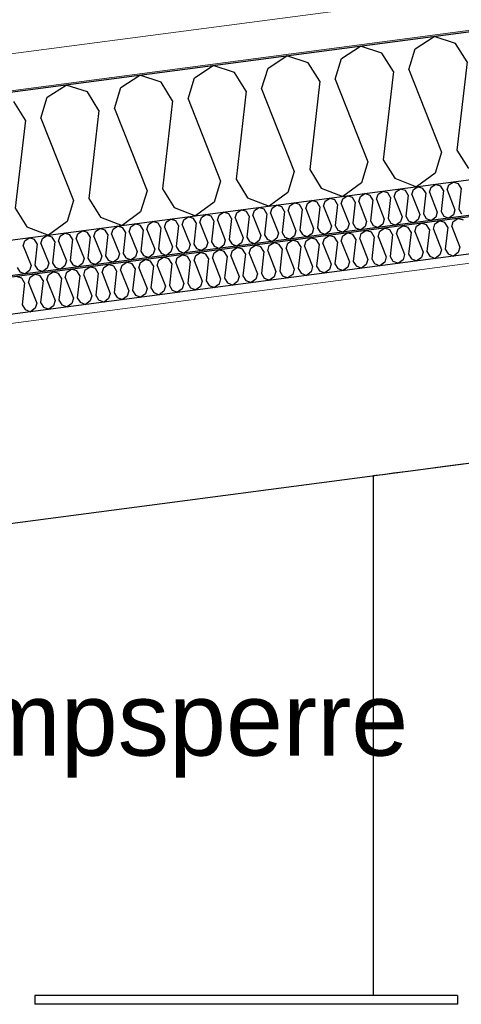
# Model space of a CAD drawing. Header units: millimetres. Extents: x -78869 to -55226, y -2070 to 13065.
# Tile 52 of 74: x -68081 to -67479, y 9244 to 10586. Entities that reach past the tile are written whole.
import ezdxf

# ---------------------------------------------------------------- set-up
doc = ezdxf.new("R2010")
doc.units = ezdxf.units.MM
doc.header["$LTSCALE"] = 0.5
doc.header["$MEASUREMENT"] = 0
doc.linetypes.add('PLINE', pattern=[0])
for name, color, linetype in [('222- Søyler', 7, 'Continuous'), ('223- Bjelker', 7, 'Continuous'), ('256- Faste himlinger og overflatebehandling (Skravur)(Nye konstruksjoner)', 7, 'Continuous'), ('256- Faste himlinger og overflatebehandling(Nye konstruksjoner)', 7, 'Continuous'), ('257- Systemhimlinger (Skravur)(Nye konstruksjoner)', 7, 'Continuous'), ('257- Systemhimlinger(Nye konstruksjoner)', 7, 'Continuous'), ('261- Primærkonstruksjon (tak)', 7, 'Continuous'), ('261- Primærkonstruksjon (tak) (Skravur)', 7, 'Continuous'), ('262- Taktekking (Skravur)(Nye konstruksjoner)', 7, 'Continuous'), ('832- Tekst bygning(Nye konstruksjoner)', 7, 'Continuous')]:
    doc.layers.add(name, color=color, linetype=linetype)
doc.layers.add('236- Innvendig kledning og overflate(Nye konstruksjoner)', color=7, linetype='Continuous', lineweight=0)
doc.layers.add('262- Taktekking(Nye konstruksjoner)', color=7, linetype='Continuous', lineweight=0)
doc.styles.add('GENERATED_STYLE_3', font='arial.ttf')
doc.dimstyles.new('GENERATED_STYLE__2', dxfattribs={"dimtxt": 0.18, "dimasz": 182.4, "dimexe": 0.18, "dimexo": 0.0625, "dimgap": 0, "dimtad": 0, "dimtih": 1, "dimtoh": 1, "dimdec": 4, "dimzin": 0, "dimdsep": 46, "dimcen": 0.09, "dimadec": 0, "dimazin": 0, "dimtfac": 1, "dimtdec": 4, "dimtmove": 0, "dimatfit": 3, "dimldrblk": 'ARROWHEAD_5', "dimfxl": 1, "dimtolj": 1, "dimtzin": 0, "dimarcsym": 0})
pattern_1 = [(0, (0, 0), (0, 43.30127), [0, -25]), (0, (12.5, 21.65), (0, 43.30127), [0, -25])]

# ---------------------------------------------------------------- blocks, each defined once
blk = doc.blocks.new('*X5')
at = {"layer": '261- Primærkonstruksjon (tak) (Skravur)', "linetype": 'PLINE'}
for p, q in [((-67541.5, 10546.5), (-67515.8, 10563.1)), ((-67486.7, 10553.7), (-67515.8, 10563.1)), ((-67641.8, 10533.3), (-67616.1, 10549.9)), ((-67587, 10540.5), (-67616.1, 10549.9)), ((-67470.9, 10528.5), (-67486.7, 10553.7)), ((-67742.1, 10520.1), (-67716.4, 10536.7)), ((-67687.3, 10527.3), (-67716.4, 10536.7)), ((-67571.3, 10515.3), (-67587, 10540.5)), ((-67550.2, 10518.1), (-67541.5, 10546.5)), ((-67842.4, 10506.9), (-67816.7, 10523.5)), ((-67787.6, 10514.1), (-67816.7, 10523.5)), ((-67671.6, 10502.1), (-67687.3, 10527.3)), ((-67650.5, 10504.9), (-67641.8, 10533.3)), ((-67470.9, 10528.5), (-67484.7, 10408.4)), ((-67942.7, 10493.7), (-67917, 10510.3)), ((-67887.9, 10500.9), (-67917, 10510.3)), ((-67771.9, 10488.9), (-67787.6, 10514.1)), ((-67750.8, 10491.7), (-67742.1, 10520.1)), ((-67571.3, 10515.3), (-67585, 10395.1)), ((-67550.2, 10518.1), (-67505.8, 10405.6)), ((-68043, 10480.5), (-68017.3, 10497.1)), ((-67988.2, 10487.7), (-68017.3, 10497.1)), ((-67872.2, 10475.7), (-67887.9, 10500.9)), ((-67851.1, 10478.4), (-67842.4, 10506.9)), ((-67671.6, 10502.1), (-67685.3, 10381.9)), ((-67650.5, 10504.9), (-67606.1, 10392.4)), ((-67972.5, 10462.5), (-67988.2, 10487.7)), ((-67951.4, 10465.2), (-67942.7, 10493.7)), ((-67771.9, 10488.9), (-67785.6, 10368.7)), ((-67750.8, 10491.7), (-67706.4, 10379.2)), ((-68072.8, 10449.3), (-68088.5, 10474.5)), ((-68051.7, 10452), (-68043, 10480.5)), ((-67872.2, 10475.7), (-67885.9, 10355.5)), ((-67851.1, 10478.4), (-67806.7, 10366)), ((-67972.5, 10462.5), (-67986.2, 10342.3)), ((-67951.4, 10465.2), (-67907, 10352.8)), ((-68072.8, 10449.3), (-68086.5, 10329.1)), ((-68051.7, 10452), (-68007.3, 10339.5)), ((-67505.8, 10405.6), (-67514.5, 10377.1)), ((-67484.7, 10408.4), (-67469, 10383.1)), ((-67606.1, 10392.4), (-67614.8, 10363.9)), ((-67585, 10395.1), (-67569.3, 10369.9)), ((-67706.4, 10379.2), (-67715.1, 10350.7)), ((-67685.3, 10381.9), (-67669.6, 10356.7)), ((-67514.5, 10377.1), (-67539.9, 10358.2)), ((-67806.7, 10366), (-67815.4, 10337.5)), ((-67785.6, 10368.7), (-67769.9, 10343.5)), ((-67614.8, 10363.9), (-67640.2, 10345)), ((-67569.3, 10369.9), (-67539.9, 10358.2)), ((-67907, 10352.8), (-67915.7, 10324.3)), ((-67885.9, 10355.5), (-67870.2, 10330.3)), ((-67715.1, 10350.7), (-67740.5, 10331.8)), ((-67669.6, 10356.7), (-67640.2, 10345)), ((-68007.3, 10339.5), (-68016, 10311.1)), ((-67986.2, 10342.3), (-67970.5, 10317.1)), ((-67815.4, 10337.5), (-67840.8, 10318.6)), ((-67769.9, 10343.5), (-67740.5, 10331.8)), ((-68086.5, 10329.1), (-68070.8, 10303.9)), ((-67915.7, 10324.3), (-67941.1, 10305.4)), ((-67870.2, 10330.3), (-67840.8, 10318.6)), ((-68016, 10311.1), (-68041.4, 10292.2)), ((-67970.5, 10317.1), (-67941.1, 10305.4)), ((-68070.8, 10303.9), (-68041.4, 10292.2))]:
    blk.add_line(p, q, dxfattribs=at)
blk = doc.blocks.new('*X22')
at = {"layer": '256- Faste himlinger og overflatebehandling (Skravur)(Nye konstruksjoner)', "linetype": 'PLINE'}
for p, q in [((-67519.9, 10357.7), (-67513.8, 10361.6)), ((-67506.8, 10359.4), (-67513.8, 10361.6)), ((-67495.9, 10360.8), (-67489.7, 10364.8)), ((-67482.7, 10362.6), (-67489.7, 10364.8)), ((-67478.9, 10356.5), (-67482.7, 10362.6)), ((-67616.2, 10345), (-67610.1, 10349)), ((-67603.1, 10346.7), (-67610.1, 10349)), ((-67594.2, 10341.3), (-67592.2, 10348.2)), ((-67592.2, 10348.2), (-67586, 10352.1)), ((-67579, 10349.9), (-67586, 10352.1)), ((-67575.2, 10343.8), (-67579, 10349.9)), ((-67570.2, 10344.5), (-67568.1, 10351.3)), ((-67568.1, 10351.3), (-67561.9, 10355.3)), ((-67554.9, 10353.1), (-67561.9, 10355.3)), ((-67551.2, 10347), (-67554.9, 10353.1)), ((-67546.1, 10347.7), (-67544, 10354.5)), ((-67544, 10354.5), (-67537.8, 10358.5)), ((-67530.9, 10356.2), (-67537.8, 10358.5)), ((-67527.1, 10350.2), (-67530.9, 10356.2)), ((-67527.1, 10350.2), (-67530.4, 10321.3)), ((-67522, 10350.8), (-67519.9, 10357.7)), ((-67522, 10350.8), (-67511.4, 10323.8)), ((-67503, 10353.3), (-67506.8, 10359.4)), ((-67503, 10353.3), (-67506.3, 10324.5)), ((-67497.9, 10354), (-67495.9, 10360.8)), ((-67497.9, 10354), (-67487.3, 10327)), ((-67478.9, 10356.5), (-67482.2, 10327.7)), ((-67712.5, 10332.3), (-67706.4, 10336.3)), ((-67699.4, 10334), (-67706.4, 10336.3)), ((-67690.5, 10328.7), (-67688.5, 10335.5)), ((-67688.5, 10335.5), (-67682.3, 10339.5)), ((-67675.3, 10337.2), (-67682.3, 10339.5)), ((-67671.5, 10331.2), (-67675.3, 10337.2)), ((-67666.5, 10331.8), (-67664.4, 10338.7)), ((-67664.4, 10338.7), (-67658.2, 10342.6)), ((-67651.2, 10340.4), (-67658.2, 10342.6)), ((-67647.4, 10334.3), (-67651.2, 10340.4)), ((-67642.4, 10335), (-67640.3, 10341.8)), ((-67642.4, 10335), (-67631.7, 10308)), ((-67640.3, 10341.8), (-67634.1, 10345.8)), ((-67627.2, 10343.6), (-67634.1, 10345.8)), ((-67623.4, 10337.5), (-67627.2, 10343.6)), ((-67623.4, 10337.5), (-67626.7, 10308.7)), ((-67618.3, 10338.2), (-67616.2, 10345)), ((-67618.3, 10338.2), (-67607.7, 10311.2)), ((-67599.3, 10340.7), (-67603.1, 10346.7)), ((-67599.3, 10340.7), (-67602.6, 10311.8)), ((-67594.2, 10341.3), (-67583.6, 10314.3)), ((-67575.2, 10343.8), (-67578.5, 10315)), ((-67570.2, 10344.5), (-67559.5, 10317.5)), ((-67551.2, 10347), (-67554.5, 10318.2)), ((-67546.1, 10347.7), (-67535.4, 10320.7)), ((-67808.8, 10319.6), (-67802.7, 10323.6)), ((-67795.7, 10321.4), (-67802.7, 10323.6)), ((-67791.9, 10315.3), (-67795.7, 10321.4)), ((-67786.8, 10316), (-67784.7, 10322.8)), ((-67784.7, 10322.8), (-67778.6, 10326.8)), ((-67771.6, 10324.5), (-67778.6, 10326.8)), ((-67767.8, 10318.5), (-67771.6, 10324.5)), ((-67762.8, 10319.1), (-67760.7, 10326)), ((-67760.7, 10326), (-67754.5, 10330)), ((-67747.5, 10327.7), (-67754.5, 10330)), ((-67743.7, 10321.6), (-67747.5, 10327.7)), ((-67743.7, 10321.6), (-67747, 10292.8)), ((-67738.7, 10322.3), (-67736.6, 10329.1)), ((-67738.7, 10322.3), (-67728, 10295.3)), ((-67736.6, 10329.1), (-67730.4, 10333.1)), ((-67723.5, 10330.9), (-67730.4, 10333.1)), ((-67719.7, 10324.8), (-67723.5, 10330.9)), ((-67719.7, 10324.8), (-67723, 10296)), ((-67714.6, 10325.5), (-67712.5, 10332.3)), ((-67714.6, 10325.5), (-67704, 10298.5)), ((-67695.6, 10328), (-67699.4, 10334)), ((-67695.6, 10328), (-67698.9, 10299.2)), ((-67690.5, 10328.7), (-67679.9, 10301.7)), ((-67671.5, 10331.2), (-67674.8, 10302.3)), ((-67666.5, 10331.8), (-67655.8, 10304.8)), ((-67647.4, 10334.3), (-67650.8, 10305.5)), ((-67530.4, 10321.3), (-67526.6, 10315.3)), ((-67511.4, 10323.8), (-67513.5, 10317)), ((-67506.3, 10324.5), (-67502.5, 10318.4)), ((-67487.3, 10327), (-67489.4, 10320.2)), ((-67482.2, 10327.7), (-67478.5, 10321.6)), ((-67929.2, 10303.8), (-67923, 10307.8)), ((-67916, 10305.5), (-67923, 10307.8)), ((-67905.1, 10307), (-67898.9, 10310.9)), ((-67892, 10308.7), (-67898.9, 10310.9)), ((-67888.2, 10302.6), (-67892, 10308.7)), ((-67883.1, 10303.3), (-67881, 10310.1)), ((-67881, 10310.1), (-67874.9, 10314.1)), ((-67867.9, 10311.9), (-67874.9, 10314.1)), ((-67864.1, 10305.8), (-67867.9, 10311.9)), ((-67859.1, 10306.5), (-67857, 10313.3)), ((-67857, 10313.3), (-67850.8, 10317.3)), ((-67843.8, 10315), (-67850.8, 10317.3)), ((-67840, 10309), (-67843.8, 10315)), ((-67840, 10309), (-67843.3, 10280.1)), ((-67835, 10309.6), (-67832.9, 10316.5)), ((-67835, 10309.6), (-67824.3, 10282.6)), ((-67832.9, 10316.5), (-67826.7, 10320.4)), ((-67819.7, 10318.2), (-67826.7, 10320.4)), ((-67816, 10312.1), (-67819.7, 10318.2)), ((-67816, 10312.1), (-67819.3, 10283.3)), ((-67810.9, 10312.8), (-67808.8, 10319.6)), ((-67810.9, 10312.8), (-67800.3, 10285.8)), ((-67791.9, 10315.3), (-67795.2, 10286.5)), ((-67786.8, 10316), (-67776.2, 10289)), ((-67767.8, 10318.5), (-67771.1, 10289.6)), ((-67762.8, 10319.1), (-67752.1, 10292.1)), ((-67631.7, 10308), (-67633.8, 10301.2)), ((-67626.7, 10308.7), (-67622.9, 10302.6)), ((-67607.7, 10311.2), (-67609.7, 10304.3)), ((-67602.6, 10311.8), (-67598.8, 10305.8)), ((-67585.7, 10307.5), (-67591.8, 10303)), ((-67583.6, 10314.3), (-67585.7, 10307.5)), ((-67578.5, 10315), (-67574.7, 10308.9)), ((-67574.7, 10308.9), (-67567.7, 10306.1)), ((-67561.6, 10310.7), (-67567.7, 10306.1)), ((-67559.5, 10317.5), (-67561.6, 10310.7)), ((-67554.5, 10318.2), (-67550.7, 10312.1)), ((-67550.7, 10312.1), (-67543.6, 10309.3)), ((-67537.5, 10313.8), (-67543.6, 10309.3)), ((-67535.4, 10320.7), (-67537.5, 10313.8)), ((-67526.6, 10315.3), (-67519.5, 10312.5)), ((-67513.5, 10317), (-67519.5, 10312.5)), ((-67502.5, 10318.4), (-67495.5, 10315.6)), ((-67489.4, 10320.2), (-67495.5, 10315.6)), ((-68025.5, 10291.1), (-68019.3, 10295.1)), ((-68012.3, 10292.8), (-68019.3, 10295.1)), ((-68003.5, 10287.5), (-68001.4, 10294.3)), ((-68001.4, 10294.3), (-67995.2, 10298.3)), ((-67988.3, 10296), (-67995.2, 10298.3)), ((-67984.5, 10290), (-67988.3, 10296)), ((-67979.4, 10290.6), (-67977.3, 10297.5)), ((-67977.3, 10297.5), (-67971.2, 10301.4)), ((-67964.2, 10299.2), (-67971.2, 10301.4)), ((-67960.4, 10293.1), (-67964.2, 10299.2)), ((-67955.3, 10293.8), (-67953.3, 10300.6)), ((-67953.3, 10300.6), (-67947.1, 10304.6)), ((-67940.1, 10302.4), (-67947.1, 10304.6)), ((-67936.3, 10296.3), (-67940.1, 10302.4)), ((-67936.3, 10296.3), (-67939.6, 10267.5)), ((-67931.3, 10297), (-67929.2, 10303.8)), ((-67931.3, 10297), (-67920.6, 10270)), ((-67912.3, 10299.5), (-67916, 10305.5)), ((-67912.3, 10299.5), (-67915.6, 10270.6)), ((-67907.2, 10300.1), (-67905.1, 10307)), ((-67907.2, 10300.1), (-67896.5, 10273.1)), ((-67888.2, 10302.6), (-67891.5, 10273.8)), ((-67883.1, 10303.3), (-67872.5, 10276.3)), ((-67864.1, 10305.8), (-67867.4, 10277)), ((-67859.1, 10306.5), (-67848.4, 10279.5)), ((-67728, 10295.3), (-67730.1, 10288.5)), ((-67723, 10296), (-67719.2, 10289.9)), ((-67704, 10298.5), (-67706, 10291.7)), ((-67698.9, 10299.2), (-67695.1, 10293.1)), ((-67682, 10294.8), (-67688.1, 10290.3)), ((-67679.9, 10301.7), (-67682, 10294.8)), ((-67674.8, 10302.3), (-67671, 10296.3)), ((-67671, 10296.3), (-67664, 10293.5)), ((-67657.9, 10298), (-67664, 10293.5)), ((-67655.8, 10304.8), (-67657.9, 10298)), ((-67650.8, 10305.5), (-67647, 10299.4)), ((-67647, 10299.4), (-67639.9, 10296.6)), ((-67633.8, 10301.2), (-67639.9, 10296.6)), ((-67622.9, 10302.6), (-67615.8, 10299.8)), ((-67609.7, 10304.3), (-67615.8, 10299.8)), ((-67598.8, 10305.8), (-67591.8, 10303)), ((-68075.7, 10277.9), (-68073.6, 10284.8)), ((-68073.6, 10284.8), (-68067.5, 10288.8)), ((-68060.5, 10286.5), (-68067.5, 10288.8)), ((-68056.7, 10280.4), (-68060.5, 10286.5)), ((-68051.6, 10281.1), (-68049.6, 10287.9)), ((-68051.6, 10281.1), (-68041, 10254.1)), ((-68049.6, 10287.9), (-68043.4, 10291.9)), ((-68036.4, 10289.7), (-68043.4, 10291.9)), ((-68032.6, 10283.6), (-68036.4, 10289.7)), ((-68032.6, 10283.6), (-68035.9, 10254.8)), ((-68027.6, 10284.3), (-68025.5, 10291.1)), ((-68027.6, 10284.3), (-68016.9, 10257.3)), ((-68008.6, 10286.8), (-68012.3, 10292.8)), ((-68008.6, 10286.8), (-68011.9, 10257.9)), ((-68003.5, 10287.5), (-67992.8, 10260.5)), ((-67984.5, 10290), (-67987.8, 10261.1)), ((-67979.4, 10290.6), (-67968.8, 10263.6)), ((-67960.4, 10293.1), (-67963.7, 10264.3)), ((-67955.3, 10293.8), (-67944.7, 10266.8)), ((-67824.3, 10282.6), (-67826.4, 10275.8)), ((-67819.3, 10283.3), (-67815.5, 10277.2)), ((-67800.3, 10285.8), (-67802.3, 10279)), ((-67795.2, 10286.5), (-67791.4, 10280.4)), ((-67778.3, 10282.1), (-67784.4, 10277.6)), ((-67776.2, 10289), (-67778.3, 10282.1)), ((-67771.1, 10289.6), (-67767.3, 10283.6)), ((-67767.3, 10283.6), (-67760.3, 10280.8)), ((-67754.2, 10285.3), (-67760.3, 10280.8)), ((-67752.1, 10292.1), (-67754.2, 10285.3)), ((-67747, 10292.8), (-67743.3, 10286.8)), ((-67743.3, 10286.8), (-67736.2, 10283.9)), ((-67730.1, 10288.5), (-67736.2, 10283.9)), ((-67719.2, 10289.9), (-67712.1, 10287.1)), ((-67706, 10291.7), (-67712.1, 10287.1)), ((-67695.1, 10293.1), (-67688.1, 10290.3)), ((-68075.7, 10277.9), (-68065.1, 10250.9)), ((-68056.7, 10280.4), (-68060, 10251.6)), ((-67939.6, 10267.5), (-67935.9, 10261.4)), ((-67920.6, 10270), (-67922.7, 10263.1)), ((-67915.6, 10270.6), (-67911.8, 10264.6)), ((-67896.5, 10273.1), (-67898.6, 10266.3)), ((-67891.5, 10273.8), (-67887.7, 10267.7)), ((-67887.7, 10267.7), (-67880.6, 10264.9)), ((-67874.6, 10269.5), (-67880.6, 10264.9)), ((-67872.5, 10276.3), (-67874.6, 10269.5)), ((-67867.4, 10277), (-67863.6, 10270.9)), ((-67863.6, 10270.9), (-67856.6, 10268.1)), ((-67850.5, 10272.6), (-67856.6, 10268.1)), ((-67848.4, 10279.5), (-67850.5, 10272.6)), ((-67843.3, 10280.1), (-67839.6, 10274.1)), ((-67839.6, 10274.1), (-67832.5, 10271.3)), ((-67826.4, 10275.8), (-67832.5, 10271.3)), ((-67815.5, 10277.2), (-67808.4, 10274.4)), ((-67802.3, 10279), (-67808.4, 10274.4)), ((-67791.4, 10280.4), (-67784.4, 10277.6)), ((-68041, 10254.1), (-68043.1, 10247.3)), ((-68035.9, 10254.8), (-68032.1, 10248.7)), ((-68016.9, 10257.3), (-68019, 10250.5)), ((-68011.9, 10257.9), (-68008.1, 10251.9)), ((-67992.8, 10260.5), (-67994.9, 10253.6)), ((-67987.8, 10261.1), (-67984, 10255.1)), ((-67984, 10255.1), (-67976.9, 10252.3)), ((-67970.9, 10256.8), (-67976.9, 10252.3)), ((-67968.8, 10263.6), (-67970.9, 10256.8)), ((-67963.7, 10264.3), (-67959.9, 10258.2)), ((-67959.9, 10258.2), (-67952.9, 10255.4)), ((-67946.8, 10260), (-67952.9, 10255.4)), ((-67944.7, 10266.8), (-67946.8, 10260)), ((-67935.9, 10261.4), (-67928.8, 10258.6)), ((-67922.7, 10263.1), (-67928.8, 10258.6)), ((-67911.8, 10264.6), (-67904.7, 10261.8)), ((-67898.6, 10266.3), (-67904.7, 10261.8)), ((-68084.1, 10248.4), (-68080.3, 10242.4)), ((-68080.3, 10242.4), (-68073.2, 10239.6)), ((-68067.1, 10244.1), (-68073.2, 10239.6)), ((-68065.1, 10250.9), (-68067.1, 10244.1)), ((-68060, 10251.6), (-68056.2, 10245.6)), ((-68056.2, 10245.6), (-68049.2, 10242.7)), ((-68043.1, 10247.3), (-68049.2, 10242.7)), ((-68032.1, 10248.7), (-68025.1, 10245.9)), ((-68019, 10250.5), (-68025.1, 10245.9)), ((-68008.1, 10251.9), (-68001, 10249.1)), ((-67994.9, 10253.6), (-68001, 10249.1))]:
    blk.add_line(p, q, dxfattribs=at)
blk = doc.blocks.new('*X23')
at = {"layer": '256- Faste himlinger og overflatebehandling (Skravur)(Nye konstruksjoner)', "linetype": 'PLINE'}
for p, q in [((-67539.7, 10304.5), (-67533.3, 10308.6)), ((-67526.1, 10306.3), (-67533.3, 10308.6)), ((-67516.8, 10300.7), (-67514.7, 10307.8)), ((-67514.7, 10307.8), (-67508.2, 10311.9)), ((-67501, 10309.6), (-67508.2, 10311.9)), ((-67497, 10303.3), (-67501, 10309.6)), ((-67491.8, 10304), (-67489.6, 10311.1)), ((-67489.6, 10311.1), (-67483.2, 10315.2)), ((-67475.9, 10312.9), (-67483.2, 10315.2)), ((-67640.1, 10291.3), (-67633.6, 10295.4)), ((-67626.4, 10293.1), (-67633.6, 10295.4)), ((-67617.1, 10287.5), (-67615, 10294.6)), ((-67615, 10294.6), (-67608.6, 10298.7)), ((-67601.3, 10296.4), (-67608.6, 10298.7)), ((-67597.3, 10290.1), (-67601.3, 10296.4)), ((-67592.1, 10290.8), (-67589.9, 10297.9)), ((-67589.9, 10297.9), (-67583.5, 10302)), ((-67576.2, 10299.7), (-67583.5, 10302)), ((-67572.3, 10293.4), (-67576.2, 10299.7)), ((-67567, 10294.1), (-67564.8, 10301.2)), ((-67567, 10294.1), (-67555.9, 10266)), ((-67564.8, 10301.2), (-67558.4, 10305.3)), ((-67551.1, 10303), (-67558.4, 10305.3)), ((-67547.2, 10296.7), (-67551.1, 10303)), ((-67547.2, 10296.7), (-67550.6, 10266.7)), ((-67541.9, 10297.4), (-67539.7, 10304.5)), ((-67541.9, 10297.4), (-67530.8, 10269.3)), ((-67522.1, 10300), (-67526.1, 10306.3)), ((-67522.1, 10300), (-67525.6, 10270)), ((-67516.8, 10300.7), (-67505.7, 10272.6)), ((-67497, 10303.3), (-67500.5, 10273.3)), ((-67491.8, 10304), (-67480.7, 10275.9)), ((-67740.4, 10278.1), (-67733.9, 10282.2)), ((-67726.7, 10279.9), (-67733.9, 10282.2)), ((-67717.5, 10274.3), (-67715.3, 10281.4)), ((-67715.3, 10281.4), (-67708.9, 10285.5)), ((-67701.6, 10283.2), (-67708.9, 10285.5)), ((-67697.6, 10276.9), (-67701.6, 10283.2)), ((-67692.4, 10277.6), (-67690.2, 10284.7)), ((-67690.2, 10284.7), (-67683.8, 10288.8)), ((-67676.5, 10286.5), (-67683.8, 10288.8)), ((-67672.6, 10280.2), (-67676.5, 10286.5)), ((-67667.3, 10280.9), (-67665.1, 10288)), ((-67667.3, 10280.9), (-67656.2, 10252.8)), ((-67665.1, 10288), (-67658.7, 10292.1)), ((-67651.4, 10289.8), (-67658.7, 10292.1)), ((-67647.5, 10283.5), (-67651.4, 10289.8)), ((-67647.5, 10283.5), (-67650.9, 10253.4)), ((-67642.2, 10284.2), (-67640.1, 10291.3)), ((-67642.2, 10284.2), (-67631.1, 10256.1)), ((-67622.4, 10286.8), (-67626.4, 10293.1)), ((-67622.4, 10286.8), (-67625.9, 10256.7)), ((-67617.1, 10287.5), (-67606.1, 10259.4)), ((-67597.3, 10290.1), (-67600.8, 10260)), ((-67592.1, 10290.8), (-67581, 10262.7)), ((-67572.3, 10293.4), (-67575.7, 10263.3)), ((-67840.7, 10264.9), (-67834.2, 10269)), ((-67827, 10266.7), (-67834.2, 10269)), ((-67817.8, 10261.1), (-67815.6, 10268.2)), ((-67815.6, 10268.2), (-67809.2, 10272.3)), ((-67801.9, 10270), (-67809.2, 10272.3)), ((-67798, 10263.7), (-67801.9, 10270)), ((-67792.7, 10264.4), (-67790.5, 10271.5)), ((-67790.5, 10271.5), (-67784.1, 10275.6)), ((-67776.8, 10273.3), (-67784.1, 10275.6)), ((-67772.9, 10267), (-67776.8, 10273.3)), ((-67767.6, 10267.7), (-67765.4, 10274.8)), ((-67767.6, 10267.7), (-67756.5, 10239.5)), ((-67765.4, 10274.8), (-67759, 10278.9)), ((-67751.7, 10276.6), (-67759, 10278.9)), ((-67747.8, 10270.3), (-67751.7, 10276.6)), ((-67747.8, 10270.3), (-67751.2, 10240.2)), ((-67742.5, 10271), (-67740.4, 10278.1)), ((-67742.5, 10271), (-67731.4, 10242.8)), ((-67722.7, 10273.6), (-67726.7, 10279.9)), ((-67722.7, 10273.6), (-67726.2, 10243.5)), ((-67717.5, 10274.3), (-67706.4, 10246.1)), ((-67697.6, 10276.9), (-67701.1, 10246.8)), ((-67692.4, 10277.6), (-67681.3, 10249.5)), ((-67672.6, 10280.2), (-67676, 10250.1)), ((-67530.8, 10269.3), (-67533, 10262.1)), ((-67525.6, 10270), (-67521.6, 10263.6)), ((-67505.7, 10272.6), (-67507.9, 10265.4)), ((-67500.5, 10273.3), (-67496.5, 10266.9)), ((-67482.8, 10268.7), (-67489.2, 10264)), ((-67480.7, 10275.9), (-67482.8, 10268.7)), ((-67941, 10251.7), (-67934.6, 10255.8)), ((-67927.3, 10253.5), (-67934.6, 10255.8)), ((-67918.1, 10247.9), (-67915.9, 10255)), ((-67915.9, 10255), (-67909.5, 10259.1)), ((-67902.2, 10256.8), (-67909.5, 10259.1)), ((-67898.3, 10250.5), (-67902.2, 10256.8)), ((-67893, 10251.2), (-67890.8, 10258.3)), ((-67890.8, 10258.3), (-67884.4, 10262.4)), ((-67877.1, 10260.1), (-67884.4, 10262.4)), ((-67873.2, 10253.8), (-67877.1, 10260.1)), ((-67867.9, 10254.5), (-67865.7, 10261.6)), ((-67867.9, 10254.5), (-67856.8, 10226.3)), ((-67865.7, 10261.6), (-67859.3, 10265.7)), ((-67852, 10263.4), (-67859.3, 10265.7)), ((-67848.1, 10257.1), (-67852, 10263.4)), ((-67848.1, 10257.1), (-67851.5, 10227)), ((-67842.8, 10257.8), (-67840.7, 10264.9)), ((-67842.8, 10257.8), (-67831.7, 10229.6)), ((-67823, 10260.4), (-67827, 10266.7)), ((-67823, 10260.4), (-67826.5, 10230.3)), ((-67817.8, 10261.1), (-67806.7, 10232.9)), ((-67798, 10263.7), (-67801.4, 10233.6)), ((-67792.7, 10264.4), (-67781.6, 10236.2)), ((-67772.9, 10267), (-67776.3, 10236.9)), ((-67631.1, 10256.1), (-67633.3, 10248.9)), ((-67625.9, 10256.7), (-67621.9, 10250.4)), ((-67606.1, 10259.4), (-67608.2, 10252.2)), ((-67600.8, 10260), (-67596.8, 10253.7)), ((-67583.1, 10255.5), (-67589.5, 10250.8)), ((-67581, 10262.7), (-67583.1, 10255.5)), ((-67575.7, 10263.3), (-67571.8, 10257)), ((-67571.8, 10257), (-67564.4, 10254.1)), ((-67558.1, 10258.8), (-67564.4, 10254.1)), ((-67555.9, 10266), (-67558.1, 10258.8)), ((-67550.6, 10266.7), (-67546.7, 10260.3)), ((-67546.7, 10260.3), (-67539.3, 10257.4)), ((-67533, 10262.1), (-67539.3, 10257.4)), ((-67521.6, 10263.6), (-67514.3, 10260.7)), ((-67507.9, 10265.4), (-67514.3, 10260.7)), ((-67496.5, 10266.9), (-67489.2, 10264)), ((-68041.3, 10238.5), (-68034.9, 10242.6)), ((-68027.6, 10240.3), (-68034.9, 10242.6)), ((-68018.4, 10234.7), (-68016.2, 10241.8)), ((-68016.2, 10241.8), (-68009.8, 10245.9)), ((-68002.5, 10243.6), (-68009.8, 10245.9)), ((-67998.6, 10237.3), (-68002.5, 10243.6)), ((-67993.3, 10238), (-67991.1, 10245.1)), ((-67991.1, 10245.1), (-67984.7, 10249.2)), ((-67977.4, 10246.9), (-67984.7, 10249.2)), ((-67973.5, 10240.6), (-67977.4, 10246.9)), ((-67973.5, 10240.6), (-67976.9, 10210.5)), ((-67968.2, 10241.3), (-67966, 10248.4)), ((-67968.2, 10241.3), (-67957.1, 10213.1)), ((-67966, 10248.4), (-67959.6, 10252.5)), ((-67952.4, 10250.2), (-67959.6, 10252.5)), ((-67948.4, 10243.9), (-67952.4, 10250.2)), ((-67948.4, 10243.9), (-67951.9, 10213.8)), ((-67943.1, 10244.6), (-67941, 10251.7)), ((-67943.1, 10244.6), (-67932, 10216.4)), ((-67923.3, 10247.2), (-67927.3, 10253.5)), ((-67923.3, 10247.2), (-67926.8, 10217.1)), ((-67918.1, 10247.9), (-67907, 10219.7)), ((-67898.3, 10250.5), (-67901.7, 10220.4)), ((-67893, 10251.2), (-67881.9, 10223)), ((-67873.2, 10253.8), (-67876.6, 10223.7)), ((-67731.4, 10242.8), (-67733.6, 10235.7)), ((-67726.2, 10243.5), (-67722.2, 10237.2)), ((-67706.4, 10246.1), (-67708.5, 10239)), ((-67701.1, 10246.8), (-67697.1, 10240.5)), ((-67697.1, 10240.5), (-67689.8, 10237.6)), ((-67683.5, 10242.3), (-67689.8, 10237.6)), ((-67681.3, 10249.5), (-67683.5, 10242.3)), ((-67676, 10250.1), (-67672.1, 10243.8)), ((-67672.1, 10243.8), (-67664.7, 10240.9)), ((-67658.4, 10245.6), (-67664.7, 10240.9)), ((-67656.2, 10252.8), (-67658.4, 10245.6)), ((-67650.9, 10253.4), (-67647, 10247.1)), ((-67647, 10247.1), (-67639.6, 10244.2)), ((-67633.3, 10248.9), (-67639.6, 10244.2)), ((-67621.9, 10250.4), (-67614.6, 10247.5)), ((-67608.2, 10252.2), (-67614.6, 10247.5)), ((-67596.8, 10253.7), (-67589.5, 10250.8)), ((-68077.7, 10233.7), (-68085, 10236)), ((-68073.8, 10227.4), (-68077.7, 10233.7)), ((-68073.8, 10227.4), (-68077.2, 10197.3)), ((-68068.5, 10228.1), (-68066.4, 10235.2)), ((-68068.5, 10228.1), (-68057.4, 10199.9)), ((-68066.4, 10235.2), (-68059.9, 10239.3)), ((-68052.7, 10237), (-68059.9, 10239.3)), ((-68048.7, 10230.7), (-68052.7, 10237)), ((-68048.7, 10230.7), (-68052.2, 10200.6)), ((-68043.5, 10231.4), (-68041.3, 10238.5)), ((-68043.5, 10231.4), (-68032.4, 10203.2)), ((-68023.6, 10234), (-68027.6, 10240.3)), ((-68023.6, 10234), (-68027.1, 10203.9)), ((-68018.4, 10234.7), (-68007.3, 10206.5)), ((-67998.6, 10237.3), (-68002, 10207.2)), ((-67993.3, 10238), (-67982.2, 10209.8)), ((-67851.5, 10227), (-67847.6, 10220.7)), ((-67831.7, 10229.6), (-67833.9, 10222.5)), ((-67826.5, 10230.3), (-67822.5, 10224)), ((-67806.7, 10232.9), (-67808.8, 10225.8)), ((-67801.4, 10233.6), (-67797.5, 10227.3)), ((-67797.5, 10227.3), (-67790.1, 10224.4)), ((-67783.8, 10229.1), (-67790.1, 10224.4)), ((-67781.6, 10236.2), (-67783.8, 10229.1)), ((-67776.3, 10236.9), (-67772.4, 10230.6)), ((-67772.4, 10230.6), (-67765, 10227.7)), ((-67758.7, 10232.4), (-67765, 10227.7)), ((-67756.5, 10239.5), (-67758.7, 10232.4)), ((-67751.2, 10240.2), (-67747.3, 10233.9)), ((-67747.3, 10233.9), (-67740, 10231)), ((-67733.6, 10235.7), (-67740, 10231)), ((-67722.2, 10237.2), (-67714.9, 10234.3)), ((-67708.5, 10239), (-67714.9, 10234.3)), ((-67951.9, 10213.8), (-67947.9, 10207.5)), ((-67932, 10216.4), (-67934.2, 10209.3)), ((-67926.8, 10217.1), (-67922.8, 10210.8)), ((-67907, 10219.7), (-67909.1, 10212.6)), ((-67901.7, 10220.4), (-67897.8, 10214.1)), ((-67897.8, 10214.1), (-67890.4, 10211.2)), ((-67884.1, 10215.9), (-67890.4, 10211.2)), ((-67881.9, 10223), (-67884.1, 10215.9)), ((-67876.6, 10223.7), (-67872.7, 10217.4)), ((-67872.7, 10217.4), (-67865.3, 10214.5)), ((-67859, 10219.2), (-67865.3, 10214.5)), ((-67856.8, 10226.3), (-67859, 10219.2)), ((-67847.6, 10220.7), (-67840.3, 10217.8)), ((-67833.9, 10222.5), (-67840.3, 10217.8)), ((-67822.5, 10224), (-67815.2, 10221.1)), ((-67808.8, 10225.8), (-67815.2, 10221.1)), ((-68052.2, 10200.6), (-68048.2, 10194.3)), ((-68032.4, 10203.2), (-68034.5, 10196.1)), ((-68027.1, 10203.9), (-68023.1, 10197.6)), ((-68007.3, 10206.5), (-68009.4, 10199.4)), ((-68002, 10207.2), (-67998.1, 10200.9)), ((-67998.1, 10200.9), (-67990.7, 10198)), ((-67984.4, 10202.7), (-67990.7, 10198)), ((-67982.2, 10209.8), (-67984.4, 10202.7)), ((-67976.9, 10210.5), (-67973, 10204.2)), ((-67973, 10204.2), (-67965.6, 10201.3)), ((-67959.3, 10206), (-67965.6, 10201.3)), ((-67957.1, 10213.1), (-67959.3, 10206)), ((-67947.9, 10207.5), (-67940.6, 10204.6)), ((-67934.2, 10209.3), (-67940.6, 10204.6)), ((-67922.8, 10210.8), (-67915.5, 10207.9)), ((-67909.1, 10212.6), (-67915.5, 10207.9)), ((-68077.2, 10197.3), (-68073.3, 10191)), ((-68073.3, 10191), (-68065.9, 10188.1)), ((-68059.6, 10192.8), (-68065.9, 10188.1)), ((-68057.4, 10199.9), (-68059.6, 10192.8)), ((-68048.2, 10194.3), (-68040.9, 10191.4)), ((-68034.5, 10196.1), (-68040.9, 10191.4)), ((-68023.1, 10197.6), (-68015.8, 10194.7)), ((-68009.4, 10199.4), (-68015.8, 10194.7))]:
    blk.add_line(p, q, dxfattribs=at)
blk = doc.blocks.new('ARROWHEAD_5')
at = {"linetype": 'Continuous'}
blk.add_hatch(color=256, dxfattribs=at).paths.add_polyline_path([(-1, 0.2679), (0, 0), (-1, -0.2679)])
blk.add_line((0, 0), (-1, 0), dxfattribs=at)

msp = doc.modelspace()

# ---------------------------------------------------------------- hatches: boundary and pattern name
at = {"layer": '256- Faste himlinger og overflatebehandling (Skravur)(Nye konstruksjoner)', "linetype": 'Continuous'}
msp.add_hatch(color=256, dxfattribs=at).paths.add_polyline_path([(-70793.2, 9879.5), (-61540.7, 11097.6), (-61540.7, 11099.6), (-70793.2, 9881.5)])
h = msp.add_hatch(dxfattribs=at)
h.set_pattern_fill('Gips', color=256, style=0, pattern_type=2)
h.set_pattern_definition([(7.5, (0, 0), (-11.3039, 85.86164), [0, -50]), (7.5, (19.13, 46.19), (-11.3039, 85.86164), [0, -50])])
h.paths.add_polyline_path([(-70793.2, 9816.4), (-66473.2, 10385.2), (-66473.2, 10397.8), (-70793.2, 9829)])
at = {"layer": '257- Systemhimlinger (Skravur)(Nye konstruksjoner)', "linetype": 'Continuous'}
h = msp.add_hatch(dxfattribs=at)
h.set_pattern_fill('Prikker_tett', color=256, style=0, pattern_type=2)
h.set_pattern_definition(pattern_1)
h.paths.add_polyline_path([(-68059.9, 9244), (-67483.9, 9244), (-67483.9, 9256), (-68059.9, 9256)])
at = {"layer": '262- Taktekking (Skravur)(Nye konstruksjoner)', "linetype": 'Continuous'}
h = msp.add_hatch(dxfattribs=at)
h.set_pattern_fill('Prikker_tett', color=256, style=0, pattern_type=2)
h.set_pattern_definition(pattern_1)
h.paths.add_polyline_path([(-75568.2, 9503), (-64944.5, 10901.6), (-63440.4, 11099.6), (-62757.8, 11189.5), (-61328.2, 11377.7), (-61328.2, 11379.7), (-75568.2, 9505)])

# ---------------------------------------------------------------- linework, layer by layer
at = {"layer": '222- Søyler', "linetype": 'PLINE'}
for p, q in [((-67551.1, 9970.9), (-67527.4, 9974)), ((-67527.4, 9974), (-67501, 9977.4)), ((-67501, 9977.4), (-67473.2, 9981.1)), ((-67598.2, 9964.7), (-67595, 9965.1)), ((-67598.2, 9256), (-67598.2, 9964.7)), ((-67595, 9965.1), (-67585.8, 9966.3)), ((-67585.8, 9966.3), (-67570.9, 9968.3)), ((-67570.9, 9968.3), (-67551.1, 9970.9))]:
    msp.add_line(p, q, dxfattribs=at)
at = {"layer": '223- Bjelker', "linetype": 'PLINE'}
msp.add_line((-69143.2, 9761.8), (-66473.2, 10112.4), dxfattribs=at)
at = {"layer": '236- Innvendig kledning og overflate(Nye konstruksjoner)', "linetype": 'PLINE'}
msp.add_line((-61540.7, 11034.6), (-70793.2, 9816.4), dxfattribs=at)
at = {"layer": '256- Faste himlinger og overflatebehandling(Nye konstruksjoner)', "linetype": 'PLINE'}
for p, q in [((-61540.7, 11099.6), (-70793.2, 9881.5)), ((-61540.7, 11047.2), (-70793.2, 9829))]:
    msp.add_line(p, q, dxfattribs=at)
at = {"layer": '256- Faste himlinger og overflatebehandling(Nye konstruksjoner)', "linetype": 'PLINE', "flags": 128}
msp.add_lwpolyline([(-61540.7, 11097.6), (-66348.2, 10464.7), (-66360.7, 10463), (-66460.7, 10449.9), (-66473.2, 10448.2), (-70793.2, 9879.5)], dxfattribs=at)
at = {"layer": '257- Systemhimlinger(Nye konstruksjoner)', "linetype": 'PLINE'}
for p, q in [((-68059.9, 9256), (-68059.9, 9244)), ((-67483.9, 9256), (-68059.9, 9256)), ((-67483.9, 9256), (-67483.9, 9244)), ((-67483.9, 9244), (-68059.9, 9244))]:
    msp.add_line(p, q, dxfattribs=at)
at = {"layer": '261- Primærkonstruksjon (tak)', "linetype": 'PLINE'}
for p, q in [((-61328.2, 11377.7), (-75218.2, 9549.1)), ((-61540.7, 11148), (-70793.2, 9929.9))]:
    msp.add_line(p, q, dxfattribs=at)
at = {"layer": '262- Taktekking(Nye konstruksjoner)', "linetype": 'PLINE'}
for p, q in [((-61278.2, 11436.8), (-75568.2, 9555.4)), ((-61278.2, 11386.3), (-75568.2, 9505))]:
    msp.add_line(p, q, dxfattribs=at)

# ---------------------------------------------------------------- block references
at = {"layer": '256- Faste himlinger og overflatebehandling(Nye konstruksjoner)'}
for name in ['*X22', '*X23']:
    msp.add_blockref(name, (0, 0), dxfattribs=at)
at = {"layer": '261- Primærkonstruksjon (tak)'}
msp.add_blockref('*X5', (0, 0), dxfattribs=at)

# ---------------------------------------------------------------- texts
at = {"layer": '832- Tekst bygning(Nye konstruksjoner)', "linetype": 'Continuous', "insert": (-69259, 9552.8), "char_height": 100, "attachment_point": 7, "style": 'GENERATED_STYLE_3'}
msp.add_mtext('\\A1;{\\pql;\\fArial|b0|i0|c0|p0;\\W1.000000;Ny isolering\\fArial|b0|i0|c0|p0;\\W1.000000; og\\fArial|b0|i0|c0|p0;\\W1.000000; dampsperre}', dxfattribs=at)

# ---------------------------------------------------------------- leaders
at = {"layer": '832- Tekst bygning(Nye konstruksjoner)', "linetype": 'PLINE', "annotation_type": 0, "has_hookline": 1, "hookline_direction": 0, "text_width": 1690.2}
msp.add_leader([(-69661.8, 9978), (-69511.4, 9552.8), (-69259, 9507.4)], dimstyle='GENERATED_STYLE__2', dxfattribs=at)

doc.saveas('drawing.dxf')
